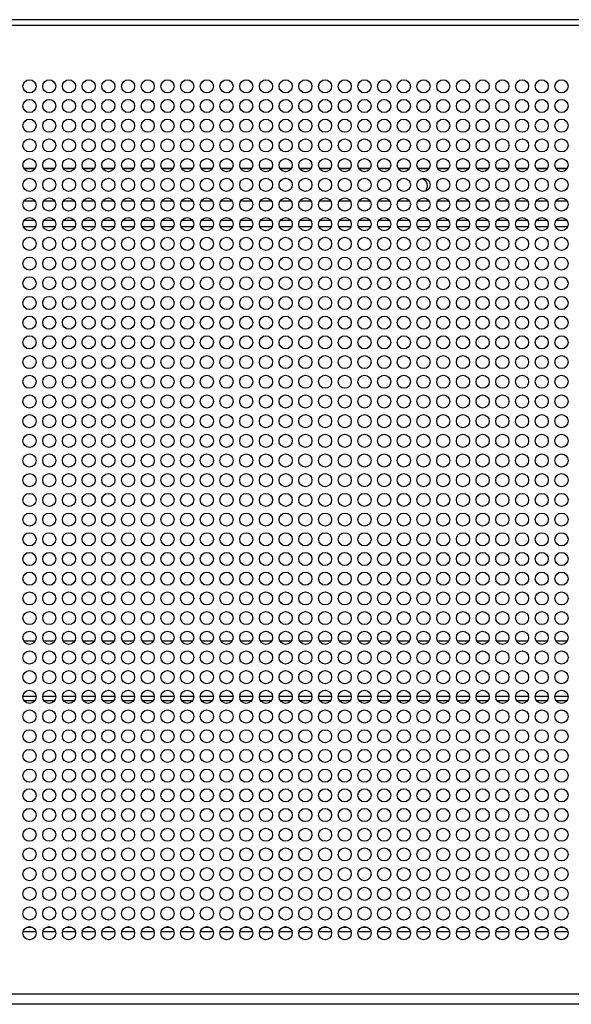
# Model space of a CAD drawing. Header units: millimetres. Extents: x 318 to 5748, y 324 to 4005.
# Tile 13 of 17: x 2266 to 2434, y 3705 to 4005. Entities that reach past the tile are written whole.
import ezdxf

# ---------------------------------------------------------------- set-up
doc = ezdxf.new("R2010")
doc.units = ezdxf.units.MM
doc.header["$LTSCALE"] = 5

msp = doc.modelspace()

# ---------------------------------------------------------------- linework, layer by layer
at = {"color": 7, "linetype": 'Continuous', "lineweight": 25}
for p, q in [((2763.59, 4005.2), (1732.28, 4005.2)), ((2762.59, 4003.4), (1733.28, 4003.4)), ((2270.65, 3949.93), (2267.22, 3949.93)), ((2276.65, 3949.93), (2273.22, 3949.93)), ((2282.65, 3949.93), (2279.22, 3949.93)), ((2288.65, 3949.93), (2285.22, 3949.93)), ((2294.65, 3949.93), (2291.22, 3949.93)), ((2300.65, 3949.93), (2297.22, 3949.93)), ((2306.65, 3949.93), (2303.22, 3949.93)), ((2312.65, 3949.93), (2309.22, 3949.93)), ((2318.65, 3949.93), (2315.22, 3949.93)), ((2324.65, 3949.93), (2321.22, 3949.93)), ((2330.65, 3949.93), (2327.22, 3949.93)), ((2336.65, 3949.93), (2333.22, 3949.93)), ((2342.65, 3949.93), (2339.22, 3949.93)), ((2348.65, 3949.93), (2345.22, 3949.93)), ((2354.65, 3949.93), (2351.22, 3949.93)), ((2360.65, 3949.93), (2357.22, 3949.93)), ((2366.65, 3949.93), (2363.22, 3949.93)), ((2372.65, 3949.93), (2369.22, 3949.93)), ((2378.65, 3949.93), (2375.22, 3949.93)), ((2384.65, 3949.93), (2381.22, 3949.93)), ((2390.65, 3949.93), (2387.22, 3949.93)), ((2396.65, 3949.93), (2393.22, 3949.93)), ((2402.65, 3949.93), (2399.22, 3949.93)), ((2408.65, 3949.93), (2405.22, 3949.93)), ((2414.65, 3949.93), (2411.22, 3949.93)), ((2420.65, 3949.93), (2417.22, 3949.93)), ((2426.65, 3949.93), (2423.22, 3949.93)), ((2432.65, 3949.93), (2429.22, 3949.93)), ((2267.05, 3942.23), (2270.82, 3942.23)), ((2273.05, 3942.23), (2276.82, 3942.23)), ((2279.05, 3942.23), (2282.82, 3942.23)), ((2285.05, 3942.23), (2288.82, 3942.23)), ((2291.05, 3942.23), (2294.82, 3942.23)), ((2297.05, 3942.23), (2300.82, 3942.23)), ((2303.05, 3942.23), (2306.82, 3942.23)), ((2309.05, 3942.23), (2312.82, 3942.23)), ((2315.05, 3942.23), (2318.82, 3942.23)), ((2321.05, 3942.23), (2324.82, 3942.23)), ((2327.05, 3942.23), (2330.82, 3942.23)), ((2333.05, 3942.23), (2336.82, 3942.23)), ((2339.05, 3942.23), (2342.82, 3942.23)), ((2345.05, 3942.23), (2348.82, 3942.23)), ((2351.05, 3942.23), (2354.82, 3942.23)), ((2357.05, 3942.23), (2360.82, 3942.23)), ((2363.05, 3942.23), (2366.82, 3942.23)), ((2369.05, 3942.23), (2372.82, 3942.23)), ((2375.05, 3942.23), (2378.82, 3942.23)), ((2381.05, 3942.23), (2384.82, 3942.23)), ((2387.05, 3942.23), (2390.82, 3942.23)), ((2393.05, 3942.23), (2396.82, 3942.23)), ((2399.05, 3942.23), (2402.82, 3942.23)), ((2405.05, 3942.23), (2408.82, 3942.23)), ((2411.05, 3942.23), (2414.82, 3942.23)), ((2417.05, 3942.23), (2420.82, 3942.23)), ((2423.05, 3942.23), (2426.82, 3942.23)), ((2429.05, 3942.23), (2432.82, 3942.23)), ((2270.63, 3815.83), (2267.24, 3815.83)), ((2276.63, 3815.83), (2273.24, 3815.83)), ((2282.63, 3815.83), (2279.24, 3815.83)), ((2288.63, 3815.83), (2285.24, 3815.83)), ((2294.63, 3815.83), (2291.24, 3815.83)), ((2300.63, 3815.83), (2297.24, 3815.83)), ((2306.63, 3815.83), (2303.24, 3815.83)), ((2312.63, 3815.83), (2309.24, 3815.83)), ((2318.63, 3815.83), (2315.24, 3815.83)), ((2324.63, 3815.83), (2321.24, 3815.83)), ((2330.63, 3815.83), (2327.24, 3815.83)), ((2336.63, 3815.83), (2333.24, 3815.83)), ((2342.63, 3815.83), (2339.24, 3815.83)), ((2348.63, 3815.83), (2345.24, 3815.83)), ((2354.63, 3815.83), (2351.24, 3815.83)), ((2360.63, 3815.83), (2357.24, 3815.83)), ((2366.63, 3815.83), (2363.24, 3815.83)), ((2372.63, 3815.83), (2369.24, 3815.83)), ((2378.63, 3815.83), (2375.24, 3815.83)), ((2384.63, 3815.83), (2381.24, 3815.83)), ((2390.63, 3815.83), (2387.24, 3815.83)), ((2396.63, 3815.83), (2393.24, 3815.83)), ((2402.63, 3815.83), (2399.24, 3815.83)), ((2408.63, 3815.83), (2405.24, 3815.83)), ((2414.63, 3815.83), (2411.24, 3815.83)), ((2420.63, 3815.83), (2417.24, 3815.83)), ((2426.63, 3815.83), (2423.24, 3815.83)), ((2432.63, 3815.83), (2429.24, 3815.83)), ((2270.93, 3799.03), (2266.94, 3799.03)), ((2276.93, 3799.03), (2272.94, 3799.03)), ((2282.93, 3799.03), (2278.94, 3799.03)), ((2288.93, 3799.03), (2284.94, 3799.03)), ((2294.93, 3799.03), (2290.94, 3799.03)), ((2300.93, 3799.03), (2296.94, 3799.03)), ((2306.93, 3799.03), (2302.94, 3799.03)), ((2312.93, 3799.03), (2308.94, 3799.03)), ((2318.93, 3799.03), (2314.94, 3799.03)), ((2324.93, 3799.03), (2320.94, 3799.03)), ((2330.93, 3799.03), (2326.94, 3799.03)), ((2336.93, 3799.03), (2332.94, 3799.03)), ((2342.93, 3799.03), (2338.94, 3799.03)), ((2348.93, 3799.03), (2344.94, 3799.03)), ((2354.93, 3799.03), (2350.94, 3799.03)), ((2360.93, 3799.03), (2356.94, 3799.03)), ((2366.93, 3799.03), (2362.94, 3799.03)), ((2372.93, 3799.03), (2368.94, 3799.03)), ((2378.93, 3799.03), (2374.94, 3799.03)), ((2384.93, 3799.03), (2380.94, 3799.03)), ((2390.93, 3799.03), (2386.94, 3799.03)), ((2396.93, 3799.03), (2392.94, 3799.03)), ((2402.93, 3799.03), (2398.94, 3799.03)), ((2408.93, 3799.03), (2404.94, 3799.03)), ((2414.93, 3799.03), (2410.94, 3799.03)), ((2420.93, 3799.03), (2416.94, 3799.03)), ((2426.93, 3799.03), (2422.94, 3799.03)), ((2432.93, 3799.03), (2428.94, 3799.03)), ((2267.01, 3727.43), (2270.86, 3727.43)), ((2273.01, 3727.43), (2276.86, 3727.43)), ((2279.01, 3727.43), (2282.86, 3727.43)), ((2285.01, 3727.43), (2288.86, 3727.43)), ((2291.01, 3727.43), (2294.86, 3727.43)), ((2297.01, 3727.43), (2300.86, 3727.43)), ((2303.01, 3727.43), (2306.86, 3727.43)), ((2309.01, 3727.43), (2312.86, 3727.43)), ((2315.01, 3727.43), (2318.86, 3727.43)), ((2321.01, 3727.43), (2324.86, 3727.43)), ((2327.01, 3727.43), (2330.86, 3727.43)), ((2333.01, 3727.43), (2336.86, 3727.43)), ((2339.01, 3727.43), (2342.86, 3727.43)), ((2345.01, 3727.43), (2348.86, 3727.43)), ((2351.01, 3727.43), (2354.86, 3727.43)), ((2357.01, 3727.43), (2360.86, 3727.43)), ((2363.01, 3727.43), (2366.86, 3727.43)), ((2369.01, 3727.43), (2372.86, 3727.43)), ((2375.01, 3727.43), (2378.86, 3727.43)), ((2381.01, 3727.43), (2384.86, 3727.43)), ((2387.01, 3727.43), (2390.86, 3727.43)), ((2393.01, 3727.43), (2396.86, 3727.43)), ((2399.01, 3727.43), (2402.86, 3727.43)), ((2405.01, 3727.43), (2408.86, 3727.43)), ((2411.01, 3727.43), (2414.86, 3727.43)), ((2417.01, 3727.43), (2420.86, 3727.43)), ((2423.01, 3727.43), (2426.86, 3727.43)), ((2429.01, 3727.43), (2432.86, 3727.43)), ((1733.28, 3708.4), (2762.59, 3708.4)), ((2762.8, 3705.23), (1732.98, 3705.23))]:
    msp.add_line(p, q, dxfattribs=at)
at = {"color": 8, "linetype": 'Continuous', "lineweight": 25}
for p, q in [((2267.17, 3959.97), (2270.71, 3959.97)), ((2267.21, 3959.88), (2270.66, 3959.88)), ((2273.17, 3959.97), (2276.71, 3959.97)), ((2273.21, 3959.88), (2276.66, 3959.88)), ((2279.17, 3959.97), (2282.71, 3959.97)), ((2279.21, 3959.88), (2282.66, 3959.88)), ((2285.17, 3959.97), (2288.71, 3959.97)), ((2285.21, 3959.88), (2288.66, 3959.88)), ((2291.17, 3959.97), (2294.71, 3959.97)), ((2291.21, 3959.88), (2294.66, 3959.88)), ((2297.17, 3959.97), (2300.71, 3959.97)), ((2297.21, 3959.88), (2300.66, 3959.88)), ((2303.17, 3959.97), (2306.71, 3959.97)), ((2303.21, 3959.88), (2306.66, 3959.88)), ((2309.17, 3959.97), (2312.71, 3959.97)), ((2309.21, 3959.88), (2312.66, 3959.88)), ((2315.17, 3959.97), (2318.71, 3959.97)), ((2315.21, 3959.88), (2318.66, 3959.88)), ((2321.17, 3959.97), (2324.71, 3959.97)), ((2321.21, 3959.88), (2324.66, 3959.88)), ((2327.17, 3959.97), (2330.71, 3959.97)), ((2327.21, 3959.88), (2330.66, 3959.88)), ((2333.17, 3959.97), (2336.71, 3959.97)), ((2333.21, 3959.88), (2336.66, 3959.88)), ((2339.17, 3959.97), (2342.71, 3959.97)), ((2339.21, 3959.88), (2342.66, 3959.88)), ((2345.17, 3959.97), (2348.71, 3959.97)), ((2345.21, 3959.88), (2348.66, 3959.88)), ((2351.17, 3959.97), (2354.71, 3959.97)), ((2351.21, 3959.88), (2354.66, 3959.88)), ((2357.17, 3959.97), (2360.71, 3959.97)), ((2357.21, 3959.88), (2360.66, 3959.88)), ((2363.17, 3959.97), (2366.71, 3959.97)), ((2363.21, 3959.88), (2366.66, 3959.88)), ((2369.17, 3959.97), (2372.71, 3959.97)), ((2369.21, 3959.88), (2372.66, 3959.88)), ((2375.17, 3959.97), (2378.71, 3959.97)), ((2375.21, 3959.88), (2378.66, 3959.88)), ((2381.17, 3959.97), (2384.71, 3959.97)), ((2381.21, 3959.88), (2384.66, 3959.88)), ((2387.17, 3959.97), (2390.71, 3959.97)), ((2387.21, 3959.88), (2390.66, 3959.88)), ((2393.17, 3959.97), (2396.71, 3959.97)), ((2393.21, 3959.88), (2396.66, 3959.88)), ((2399.17, 3959.97), (2402.71, 3959.97)), ((2399.21, 3959.88), (2402.66, 3959.88)), ((2405.17, 3959.97), (2408.71, 3959.97)), ((2405.21, 3959.88), (2408.66, 3959.88)), ((2411.17, 3959.97), (2414.71, 3959.97)), ((2411.21, 3959.88), (2414.66, 3959.88)), ((2417.17, 3959.97), (2420.71, 3959.97)), ((2417.21, 3959.88), (2420.66, 3959.88)), ((2423.17, 3959.97), (2426.71, 3959.97)), ((2423.21, 3959.88), (2426.66, 3959.88)), ((2429.17, 3959.97), (2432.71, 3959.97)), ((2429.21, 3959.88), (2432.66, 3959.88)), ((2270.58, 3944.03), (2267.29, 3944.03)), ((2276.58, 3944.03), (2273.29, 3944.03)), ((2282.58, 3944.03), (2279.29, 3944.03)), ((2288.58, 3944.03), (2285.29, 3944.03)), ((2294.58, 3944.03), (2291.29, 3944.03)), ((2300.58, 3944.03), (2297.29, 3944.03)), ((2306.58, 3944.03), (2303.29, 3944.03)), ((2312.58, 3944.03), (2309.29, 3944.03)), ((2318.58, 3944.03), (2315.29, 3944.03)), ((2324.58, 3944.03), (2321.29, 3944.03)), ((2330.58, 3944.03), (2327.29, 3944.03)), ((2336.58, 3944.03), (2333.29, 3944.03)), ((2342.58, 3944.03), (2339.29, 3944.03)), ((2348.58, 3944.03), (2345.29, 3944.03)), ((2354.58, 3944.03), (2351.29, 3944.03)), ((2360.58, 3944.03), (2357.29, 3944.03)), ((2366.58, 3944.03), (2363.29, 3944.03)), ((2372.58, 3944.03), (2369.29, 3944.03)), ((2378.58, 3944.03), (2375.29, 3944.03)), ((2384.58, 3944.03), (2381.29, 3944.03)), ((2390.58, 3944.03), (2387.29, 3944.03)), ((2396.58, 3944.03), (2393.29, 3944.03)), ((2402.58, 3944.03), (2399.29, 3944.03)), ((2408.58, 3944.03), (2405.29, 3944.03)), ((2414.58, 3944.03), (2411.29, 3944.03)), ((2420.58, 3944.03), (2417.29, 3944.03)), ((2426.58, 3944.03), (2423.29, 3944.03)), ((2432.58, 3944.03), (2429.29, 3944.03)), ((2270.56, 3797.73), (2267.31, 3797.73)), ((2276.56, 3797.73), (2273.31, 3797.73)), ((2282.56, 3797.73), (2279.31, 3797.73)), ((2288.56, 3797.73), (2285.31, 3797.73)), ((2294.56, 3797.73), (2291.31, 3797.73)), ((2300.56, 3797.73), (2297.31, 3797.73)), ((2306.56, 3797.73), (2303.31, 3797.73)), ((2312.56, 3797.73), (2309.31, 3797.73)), ((2318.56, 3797.73), (2315.31, 3797.73)), ((2324.56, 3797.73), (2321.31, 3797.73)), ((2330.56, 3797.73), (2327.31, 3797.73)), ((2336.56, 3797.73), (2333.31, 3797.73)), ((2342.56, 3797.73), (2339.31, 3797.73)), ((2348.56, 3797.73), (2345.31, 3797.73)), ((2354.56, 3797.73), (2351.31, 3797.73)), ((2360.56, 3797.73), (2357.31, 3797.73)), ((2366.56, 3797.73), (2363.31, 3797.73)), ((2372.56, 3797.73), (2369.31, 3797.73)), ((2378.56, 3797.73), (2375.31, 3797.73)), ((2384.56, 3797.73), (2381.31, 3797.73)), ((2390.56, 3797.73), (2387.31, 3797.73)), ((2396.56, 3797.73), (2393.31, 3797.73)), ((2402.56, 3797.73), (2399.31, 3797.73)), ((2408.56, 3797.73), (2405.31, 3797.73)), ((2414.56, 3797.73), (2411.31, 3797.73)), ((2420.56, 3797.73), (2417.31, 3797.73)), ((2426.56, 3797.73), (2423.31, 3797.73)), ((2432.56, 3797.73), (2429.31, 3797.73)), ((2268.14, 3728.73), (2269.73, 3728.73)), ((2274.14, 3728.73), (2275.73, 3728.73)), ((2280.14, 3728.73), (2281.73, 3728.73)), ((2286.14, 3728.73), (2287.73, 3728.73)), ((2292.14, 3728.73), (2293.73, 3728.73)), ((2298.14, 3728.73), (2299.73, 3728.73)), ((2304.14, 3728.73), (2305.73, 3728.73)), ((2310.14, 3728.73), (2311.73, 3728.73)), ((2316.14, 3728.73), (2317.73, 3728.73)), ((2322.14, 3728.73), (2323.73, 3728.73)), ((2328.14, 3728.73), (2329.73, 3728.73)), ((2334.14, 3728.73), (2335.73, 3728.73)), ((2340.14, 3728.73), (2341.73, 3728.73)), ((2346.14, 3728.73), (2347.73, 3728.73)), ((2352.14, 3728.73), (2353.73, 3728.73)), ((2358.14, 3728.73), (2359.73, 3728.73)), ((2364.14, 3728.73), (2365.73, 3728.73)), ((2370.14, 3728.73), (2371.73, 3728.73)), ((2376.14, 3728.73), (2377.73, 3728.73)), ((2382.14, 3728.73), (2383.73, 3728.73)), ((2388.14, 3728.73), (2389.73, 3728.73)), ((2394.14, 3728.73), (2395.73, 3728.73)), ((2400.14, 3728.73), (2401.73, 3728.73)), ((2406.14, 3728.73), (2407.73, 3728.73)), ((2412.14, 3728.73), (2413.73, 3728.73)), ((2418.14, 3728.73), (2419.73, 3728.73)), ((2424.14, 3728.73), (2425.73, 3728.73)), ((2430.14, 3728.73), (2431.73, 3728.73))]:
    msp.add_line(p, q, dxfattribs=at)
at = {"color": 7, "linetype": 'Continuous', "lineweight": 25, "flags": 128}
msp.add_lwpolyline([(2389.53, 3952.99), (2389.97, 3953.67), (2390.14, 3954.53)], dxfattribs=at)
at = {"color": 7, "linetype": 'Continuous', "lineweight": 25}
for centre in [(2268.94, 3984.9), (2274.94, 3984.9), (2280.94, 3984.9), (2286.94, 3984.9), (2292.94, 3984.9), (2298.94, 3984.9), (2304.94, 3984.9), (2310.94, 3984.9), (2316.94, 3984.9), (2322.94, 3984.9), (2328.94, 3984.9), (2334.94, 3984.9), (2340.94, 3984.9), (2346.94, 3984.9), (2352.94, 3984.9), (2358.94, 3984.9), (2364.94, 3984.9), (2370.94, 3984.9), (2376.94, 3984.9), (2382.94, 3984.9), (2388.94, 3984.9), (2394.94, 3984.9), (2400.94, 3984.9), (2406.94, 3984.9), (2412.94, 3984.9), (2418.94, 3984.9), (2424.94, 3984.9), (2430.94, 3984.9), (2268.94, 3978.9), (2274.94, 3978.9), (2280.94, 3978.9), (2286.94, 3978.9), (2292.94, 3978.9), (2298.94, 3978.9), (2304.94, 3978.9), (2310.94, 3978.9), (2316.94, 3978.9), (2322.94, 3978.9), (2328.94, 3978.9), (2334.94, 3978.9), (2340.94, 3978.9), (2346.94, 3978.9), (2352.94, 3978.9), (2358.94, 3978.9), (2364.94, 3978.9), (2370.94, 3978.9), (2376.94, 3978.9), (2382.94, 3978.9), (2388.94, 3978.9), (2394.94, 3978.9), (2400.94, 3978.9), (2406.94, 3978.9), (2412.94, 3978.9), (2418.94, 3978.9), (2424.94, 3978.9), (2430.94, 3978.9), (2268.94, 3972.9), (2274.94, 3972.9), (2280.94, 3972.9), (2286.94, 3972.9), (2292.94, 3972.9), (2298.94, 3972.9), (2304.94, 3972.9), (2310.94, 3972.9), (2316.94, 3972.9), (2322.94, 3972.9), (2328.94, 3972.9), (2334.94, 3972.9), (2340.94, 3972.9), (2346.94, 3972.9), (2352.94, 3972.9), (2358.94, 3972.9), (2364.94, 3972.9), (2370.94, 3972.9), (2376.94, 3972.9), (2382.94, 3972.9), (2388.94, 3972.9), (2394.94, 3972.9), (2400.94, 3972.9), (2406.94, 3972.9), (2412.94, 3972.9), (2418.94, 3972.9), (2424.94, 3972.9), (2430.94, 3972.9), (2268.94, 3966.9), (2274.94, 3966.9), (2280.94, 3966.9), (2286.94, 3966.9), (2292.94, 3966.9), (2298.94, 3966.9), (2304.94, 3966.9), (2310.94, 3966.9), (2316.94, 3966.9), (2322.94, 3966.9), (2328.94, 3966.9), (2334.94, 3966.9), (2340.94, 3966.9), (2346.94, 3966.9), (2352.94, 3966.9), (2358.94, 3966.9), (2364.94, 3966.9), (2370.94, 3966.9), (2376.94, 3966.9), (2382.94, 3966.9), (2388.94, 3966.9), (2394.94, 3966.9), (2400.94, 3966.9), (2406.94, 3966.9), (2412.94, 3966.9), (2418.94, 3966.9), (2424.94, 3966.9), (2430.94, 3966.9), (2268.94, 3960.9), (2274.94, 3960.9), (2280.94, 3960.9), (2286.94, 3960.9), (2292.94, 3960.9), (2298.94, 3960.9), (2304.94, 3960.9), (2310.94, 3960.9), (2316.94, 3960.9), (2322.94, 3960.9), (2328.94, 3960.9), (2334.94, 3960.9), (2340.94, 3960.9), (2346.94, 3960.9), (2352.94, 3960.9), (2358.94, 3960.9), (2364.94, 3960.9), (2370.94, 3960.9), (2376.94, 3960.9), (2382.94, 3960.9), (2388.94, 3960.9), (2394.94, 3960.9), (2400.94, 3960.9), (2406.94, 3960.9), (2412.94, 3960.9), (2418.94, 3960.9), (2424.94, 3960.9), (2430.94, 3960.9), (2268.94, 3954.9), (2274.94, 3954.9), (2280.94, 3954.9), (2286.94, 3954.9), (2292.94, 3954.9), (2298.94, 3954.9), (2304.94, 3954.9), (2310.94, 3954.9), (2316.94, 3954.9), (2322.94, 3954.9), (2328.94, 3954.9), (2334.94, 3954.9), (2340.94, 3954.9), (2346.94, 3954.9), (2352.94, 3954.9), (2358.94, 3954.9), (2364.94, 3954.9), (2370.94, 3954.9), (2376.94, 3954.9), (2382.94, 3954.9), (2388.94, 3954.9), (2394.94, 3954.9), (2400.94, 3954.9), (2406.94, 3954.9), (2412.94, 3954.9), (2418.94, 3954.9), (2424.94, 3954.9), (2430.94, 3954.9), (2268.94, 3948.9), (2274.94, 3948.9), (2280.94, 3948.9), (2286.94, 3948.9), (2292.94, 3948.9), (2298.94, 3948.9), (2304.94, 3948.9), (2310.94, 3948.9), (2316.94, 3948.9), (2322.94, 3948.9), (2328.94, 3948.9), (2334.94, 3948.9), (2340.94, 3948.9), (2346.94, 3948.9), (2352.94, 3948.9), (2358.94, 3948.9), (2364.94, 3948.9), (2370.94, 3948.9), (2376.94, 3948.9), (2382.94, 3948.9), (2388.94, 3948.9), (2394.94, 3948.9), (2400.94, 3948.9), (2406.94, 3948.9), (2412.94, 3948.9), (2418.94, 3948.9), (2424.94, 3948.9), (2430.94, 3948.9), (2268.94, 3942.9), (2274.94, 3942.9), (2280.94, 3942.9), (2286.94, 3942.9), (2292.94, 3942.9), (2298.94, 3942.9), (2304.94, 3942.9), (2310.94, 3942.9), (2316.94, 3942.9), (2322.94, 3942.9), (2328.94, 3942.9), (2334.94, 3942.9), (2340.94, 3942.9), (2346.94, 3942.9), (2352.94, 3942.9), (2358.94, 3942.9), (2364.94, 3942.9), (2370.94, 3942.9), (2376.94, 3942.9), (2382.94, 3942.9), (2388.94, 3942.9), (2394.94, 3942.9), (2400.94, 3942.9), (2406.94, 3942.9), (2412.94, 3942.9), (2418.94, 3942.9), (2424.94, 3942.9), (2430.94, 3942.9), (2268.94, 3936.9), (2274.94, 3936.9), (2280.94, 3936.9), (2286.94, 3936.9), (2292.94, 3936.9), (2298.94, 3936.9), (2304.94, 3936.9), (2310.94, 3936.9), (2316.94, 3936.9), (2322.94, 3936.9), (2328.94, 3936.9), (2334.94, 3936.9), (2340.94, 3936.9), (2346.94, 3936.9), (2352.94, 3936.9), (2358.94, 3936.9), (2364.94, 3936.9), (2370.94, 3936.9), (2376.94, 3936.9), (2382.94, 3936.9), (2388.94, 3936.9), (2394.94, 3936.9), (2400.94, 3936.9), (2406.94, 3936.9), (2412.94, 3936.9), (2418.94, 3936.9), (2424.94, 3936.9), (2430.94, 3936.9), (2268.94, 3930.9), (2274.94, 3930.9), (2280.94, 3930.9), (2286.94, 3930.9), (2292.94, 3930.9), (2298.94, 3930.9), (2304.94, 3930.9), (2310.94, 3930.9), (2316.94, 3930.9), (2322.94, 3930.9), (2328.94, 3930.9), (2334.94, 3930.9), (2340.94, 3930.9), (2346.94, 3930.9), (2352.94, 3930.9), (2358.94, 3930.9), (2364.94, 3930.9), (2370.94, 3930.9), (2376.94, 3930.9), (2382.94, 3930.9), (2388.94, 3930.9), (2394.94, 3930.9), (2400.94, 3930.9), (2406.94, 3930.9), (2412.94, 3930.9), (2418.94, 3930.9), (2424.94, 3930.9), (2430.94, 3930.9), (2268.94, 3924.9), (2274.94, 3924.9), (2280.94, 3924.9), (2286.94, 3924.9), (2292.94, 3924.9), (2298.94, 3924.9), (2304.94, 3924.9), (2310.94, 3924.9), (2316.94, 3924.9), (2322.94, 3924.9), (2328.94, 3924.9), (2334.94, 3924.9), (2340.94, 3924.9), (2346.94, 3924.9), (2352.94, 3924.9), (2358.94, 3924.9), (2364.94, 3924.9), (2370.94, 3924.9), (2376.94, 3924.9), (2382.94, 3924.9), (2388.94, 3924.9), (2394.94, 3924.9), (2400.94, 3924.9), (2406.94, 3924.9), (2412.94, 3924.9), (2418.94, 3924.9), (2424.94, 3924.9), (2430.94, 3924.9), (2268.94, 3918.9), (2274.94, 3918.9), (2280.94, 3918.9), (2286.94, 3918.9), (2292.94, 3918.9), (2298.94, 3918.9), (2304.94, 3918.9), (2310.94, 3918.9), (2316.94, 3918.9), (2322.94, 3918.9), (2328.94, 3918.9), (2334.94, 3918.9), (2340.94, 3918.9), (2346.94, 3918.9), (2352.94, 3918.9), (2358.94, 3918.9), (2364.94, 3918.9), (2370.94, 3918.9), (2376.94, 3918.9), (2382.94, 3918.9), (2388.94, 3918.9), (2394.94, 3918.9), (2400.94, 3918.9), (2406.94, 3918.9), (2412.94, 3918.9), (2418.94, 3918.9), (2424.94, 3918.9), (2430.94, 3918.9), (2268.94, 3912.9), (2274.94, 3912.9), (2280.94, 3912.9), (2286.94, 3912.9), (2292.94, 3912.9), (2298.94, 3912.9), (2304.94, 3912.9), (2310.94, 3912.9), (2316.94, 3912.9), (2322.94, 3912.9), (2328.94, 3912.9), (2334.94, 3912.9), (2340.94, 3912.9), (2346.94, 3912.9), (2352.94, 3912.9), (2358.94, 3912.9), (2364.94, 3912.9), (2370.94, 3912.9), (2376.94, 3912.9), (2382.94, 3912.9), (2388.94, 3912.9), (2394.94, 3912.9), (2400.94, 3912.9), (2406.94, 3912.9), (2412.94, 3912.9), (2418.94, 3912.9), (2424.94, 3912.9), (2430.94, 3912.9), (2268.94, 3906.9), (2274.94, 3906.9), (2280.94, 3906.9), (2286.94, 3906.9), (2292.94, 3906.9), (2298.94, 3906.9), (2304.94, 3906.9), (2310.94, 3906.9), (2316.94, 3906.9), (2322.94, 3906.9), (2328.94, 3906.9), (2334.94, 3906.9), (2340.94, 3906.9), (2346.94, 3906.9), (2352.94, 3906.9), (2358.94, 3906.9), (2364.94, 3906.9), (2370.94, 3906.9), (2376.94, 3906.9), (2382.94, 3906.9), (2388.94, 3906.9), (2394.94, 3906.9), (2400.94, 3906.9), (2406.94, 3906.9), (2412.94, 3906.9), (2418.94, 3906.9), (2424.94, 3906.9), (2430.94, 3906.9), (2268.94, 3900.9), (2274.94, 3900.9), (2280.94, 3900.9), (2286.94, 3900.9), (2292.94, 3900.9), (2298.94, 3900.9), (2304.94, 3900.9), (2310.94, 3900.9), (2316.94, 3900.9), (2322.94, 3900.9), (2328.94, 3900.9), (2334.94, 3900.9), (2340.94, 3900.9), (2346.94, 3900.9), (2352.94, 3900.9), (2358.94, 3900.9), (2364.94, 3900.9), (2370.94, 3900.9), (2376.94, 3900.9), (2382.94, 3900.9), (2388.94, 3900.9), (2394.94, 3900.9), (2400.94, 3900.9), (2406.94, 3900.9), (2412.94, 3900.9), (2418.94, 3900.9), (2424.94, 3900.9), (2430.94, 3900.9), (2268.94, 3894.9), (2274.94, 3894.9), (2280.94, 3894.9), (2286.94, 3894.9), (2292.94, 3894.9), (2298.94, 3894.9), (2304.94, 3894.9), (2310.94, 3894.9), (2316.94, 3894.9), (2322.94, 3894.9), (2328.94, 3894.9), (2334.94, 3894.9), (2340.94, 3894.9), (2346.94, 3894.9), (2352.94, 3894.9), (2358.94, 3894.9), (2364.94, 3894.9), (2370.94, 3894.9), (2376.94, 3894.9), (2382.94, 3894.9), (2388.94, 3894.9), (2394.94, 3894.9), (2400.94, 3894.9), (2406.94, 3894.9), (2412.94, 3894.9), (2418.94, 3894.9), (2424.94, 3894.9), (2430.94, 3894.9), (2268.94, 3888.9), (2274.94, 3888.9), (2280.94, 3888.9), (2286.94, 3888.9), (2292.94, 3888.9), (2298.94, 3888.9), (2304.94, 3888.9), (2310.94, 3888.9), (2316.94, 3888.9), (2322.94, 3888.9), (2328.94, 3888.9), (2334.94, 3888.9), (2340.94, 3888.9), (2346.94, 3888.9), (2352.94, 3888.9), (2358.94, 3888.9), (2364.94, 3888.9), (2370.94, 3888.9), (2376.94, 3888.9), (2382.94, 3888.9), (2388.94, 3888.9), (2394.94, 3888.9), (2400.94, 3888.9), (2406.94, 3888.9), (2412.94, 3888.9), (2418.94, 3888.9), (2424.94, 3888.9), (2430.94, 3888.9), (2268.94, 3882.9), (2274.94, 3882.9), (2280.94, 3882.9), (2286.94, 3882.9), (2292.94, 3882.9), (2298.94, 3882.9), (2304.94, 3882.9), (2310.94, 3882.9), (2316.94, 3882.9), (2322.94, 3882.9), (2328.94, 3882.9), (2334.94, 3882.9), (2340.94, 3882.9), (2346.94, 3882.9), (2352.94, 3882.9), (2358.94, 3882.9), (2364.94, 3882.9), (2370.94, 3882.9), (2376.94, 3882.9), (2382.94, 3882.9), (2388.94, 3882.9), (2394.94, 3882.9), (2400.94, 3882.9), (2406.94, 3882.9), (2412.94, 3882.9), (2418.94, 3882.9), (2424.94, 3882.9), (2430.94, 3882.9), (2268.94, 3876.9), (2274.94, 3876.9), (2280.94, 3876.9), (2286.94, 3876.9), (2292.94, 3876.9), (2298.94, 3876.9), (2304.94, 3876.9), (2310.94, 3876.9), (2316.94, 3876.9), (2322.94, 3876.9), (2328.94, 3876.9), (2334.94, 3876.9), (2340.94, 3876.9), (2346.94, 3876.9), (2352.94, 3876.9), (2358.94, 3876.9), (2364.94, 3876.9), (2370.94, 3876.9), (2376.94, 3876.9), (2382.94, 3876.9), (2388.94, 3876.9), (2394.94, 3876.9), (2400.94, 3876.9), (2406.94, 3876.9), (2412.94, 3876.9), (2418.94, 3876.9), (2424.94, 3876.9), (2430.94, 3876.9), (2268.94, 3870.9), (2274.94, 3870.9), (2280.94, 3870.9), (2286.94, 3870.9), (2292.94, 3870.9), (2298.94, 3870.9), (2304.94, 3870.9), (2310.94, 3870.9), (2316.94, 3870.9), (2322.94, 3870.9), (2328.94, 3870.9), (2334.94, 3870.9), (2340.94, 3870.9), (2346.94, 3870.9), (2352.94, 3870.9), (2358.94, 3870.9), (2364.94, 3870.9), (2370.94, 3870.9), (2376.94, 3870.9), (2382.94, 3870.9), (2388.94, 3870.9), (2394.94, 3870.9), (2400.94, 3870.9), (2406.94, 3870.9), (2412.94, 3870.9), (2418.94, 3870.9), (2424.94, 3870.9), (2430.94, 3870.9), (2268.94, 3864.9), (2274.94, 3864.9), (2280.94, 3864.9), (2286.94, 3864.9), (2292.94, 3864.9), (2298.94, 3864.9), (2304.94, 3864.9), (2310.94, 3864.9), (2316.94, 3864.9), (2322.94, 3864.9), (2328.94, 3864.9), (2334.94, 3864.9), (2340.94, 3864.9), (2346.94, 3864.9), (2352.94, 3864.9), (2358.94, 3864.9), (2364.94, 3864.9), (2370.94, 3864.9), (2376.94, 3864.9), (2382.94, 3864.9), (2388.94, 3864.9), (2394.94, 3864.9), (2400.94, 3864.9), (2406.94, 3864.9), (2412.94, 3864.9), (2418.94, 3864.9), (2424.94, 3864.9), (2430.94, 3864.9), (2268.94, 3858.9), (2274.94, 3858.9), (2280.94, 3858.9), (2286.94, 3858.9), (2292.94, 3858.9), (2298.94, 3858.9), (2304.94, 3858.9), (2310.94, 3858.9), (2316.94, 3858.9), (2322.94, 3858.9), (2328.94, 3858.9), (2334.94, 3858.9), (2340.94, 3858.9), (2346.94, 3858.9), (2352.94, 3858.9), (2358.94, 3858.9), (2364.94, 3858.9), (2370.94, 3858.9), (2376.94, 3858.9), (2382.94, 3858.9), (2388.94, 3858.9), (2394.94, 3858.9), (2400.94, 3858.9), (2406.94, 3858.9), (2412.94, 3858.9), (2418.94, 3858.9), (2424.94, 3858.9), (2430.94, 3858.9), (2268.94, 3852.9), (2274.94, 3852.9), (2280.94, 3852.9), (2286.94, 3852.9), (2292.94, 3852.9), (2298.94, 3852.9), (2304.94, 3852.9), (2310.94, 3852.9), (2316.94, 3852.9), (2322.94, 3852.9), (2328.94, 3852.9), (2334.94, 3852.9), (2340.94, 3852.9), (2346.94, 3852.9), (2352.94, 3852.9), (2358.94, 3852.9), (2364.94, 3852.9), (2370.94, 3852.9), (2376.94, 3852.9), (2382.94, 3852.9), (2388.94, 3852.9), (2394.94, 3852.9), (2400.94, 3852.9), (2406.94, 3852.9), (2412.94, 3852.9), (2418.94, 3852.9), (2424.94, 3852.9), (2430.94, 3852.9), (2268.94, 3846.9), (2274.94, 3846.9), (2280.94, 3846.9), (2286.94, 3846.9), (2292.94, 3846.9), (2298.94, 3846.9), (2304.94, 3846.9), (2310.94, 3846.9), (2316.94, 3846.9), (2322.94, 3846.9), (2328.94, 3846.9), (2334.94, 3846.9), (2340.94, 3846.9), (2346.94, 3846.9), (2352.94, 3846.9), (2358.94, 3846.9), (2364.94, 3846.9), (2370.94, 3846.9), (2376.94, 3846.9), (2382.94, 3846.9), (2388.94, 3846.9), (2394.94, 3846.9), (2400.94, 3846.9), (2406.94, 3846.9), (2412.94, 3846.9), (2418.94, 3846.9), (2424.94, 3846.9), (2430.94, 3846.9), (2268.94, 3840.9), (2274.94, 3840.9), (2280.94, 3840.9), (2286.94, 3840.9), (2292.94, 3840.9), (2298.94, 3840.9), (2304.94, 3840.9), (2310.94, 3840.9), (2316.94, 3840.9), (2322.94, 3840.9), (2328.94, 3840.9), (2334.94, 3840.9), (2340.94, 3840.9), (2346.94, 3840.9), (2352.94, 3840.9), (2358.94, 3840.9), (2364.94, 3840.9), (2370.94, 3840.9), (2376.94, 3840.9), (2382.94, 3840.9), (2388.94, 3840.9), (2394.94, 3840.9), (2400.94, 3840.9), (2406.94, 3840.9), (2412.94, 3840.9), (2418.94, 3840.9), (2424.94, 3840.9), (2430.94, 3840.9), (2268.94, 3834.9), (2274.94, 3834.9), (2280.94, 3834.9), (2286.94, 3834.9), (2292.94, 3834.9), (2298.94, 3834.9), (2304.94, 3834.9), (2310.94, 3834.9), (2316.94, 3834.9), (2322.94, 3834.9), (2328.94, 3834.9), (2334.94, 3834.9), (2340.94, 3834.9), (2346.94, 3834.9), (2352.94, 3834.9), (2358.94, 3834.9), (2364.94, 3834.9), (2370.94, 3834.9), (2376.94, 3834.9), (2382.94, 3834.9), (2388.94, 3834.9), (2394.94, 3834.9), (2400.94, 3834.9), (2406.94, 3834.9), (2412.94, 3834.9), (2418.94, 3834.9), (2424.94, 3834.9), (2430.94, 3834.9), (2268.94, 3828.9), (2274.94, 3828.9), (2280.94, 3828.9), (2286.94, 3828.9), (2292.94, 3828.9), (2298.94, 3828.9), (2304.94, 3828.9), (2310.94, 3828.9), (2316.94, 3828.9), (2322.94, 3828.9), (2328.94, 3828.9), (2334.94, 3828.9), (2340.94, 3828.9), (2346.94, 3828.9), (2352.94, 3828.9), (2358.94, 3828.9), (2364.94, 3828.9), (2370.94, 3828.9), (2376.94, 3828.9), (2382.94, 3828.9), (2388.94, 3828.9), (2394.94, 3828.9), (2400.94, 3828.9), (2406.94, 3828.9), (2412.94, 3828.9), (2418.94, 3828.9), (2424.94, 3828.9), (2430.94, 3828.9), (2268.94, 3822.9), (2274.94, 3822.9), (2280.94, 3822.9), (2286.94, 3822.9), (2292.94, 3822.9), (2298.94, 3822.9), (2304.94, 3822.9), (2310.94, 3822.9), (2316.94, 3822.9), (2322.94, 3822.9), (2328.94, 3822.9), (2334.94, 3822.9), (2340.94, 3822.9), (2346.94, 3822.9), (2352.94, 3822.9), (2358.94, 3822.9), (2364.94, 3822.9), (2370.94, 3822.9), (2376.94, 3822.9), (2382.94, 3822.9), (2388.94, 3822.9), (2394.94, 3822.9), (2400.94, 3822.9), (2406.94, 3822.9), (2412.94, 3822.9), (2418.94, 3822.9), (2424.94, 3822.9), (2430.94, 3822.9), (2268.94, 3816.9), (2274.94, 3816.9), (2280.94, 3816.9), (2286.94, 3816.9), (2292.94, 3816.9), (2298.94, 3816.9), (2304.94, 3816.9), (2310.94, 3816.9), (2316.94, 3816.9), (2322.94, 3816.9), (2328.94, 3816.9), (2334.94, 3816.9), (2340.94, 3816.9), (2346.94, 3816.9), (2352.94, 3816.9), (2358.94, 3816.9), (2364.94, 3816.9), (2370.94, 3816.9), (2376.94, 3816.9), (2382.94, 3816.9), (2388.94, 3816.9), (2394.94, 3816.9), (2400.94, 3816.9), (2406.94, 3816.9), (2412.94, 3816.9), (2418.94, 3816.9), (2424.94, 3816.9), (2430.94, 3816.9), (2268.94, 3810.9), (2274.94, 3810.9), (2280.94, 3810.9), (2286.94, 3810.9), (2292.94, 3810.9), (2298.94, 3810.9), (2304.94, 3810.9), (2310.94, 3810.9), (2316.94, 3810.9), (2322.94, 3810.9), (2328.94, 3810.9), (2334.94, 3810.9), (2340.94, 3810.9), (2346.94, 3810.9), (2352.94, 3810.9), (2358.94, 3810.9), (2364.94, 3810.9), (2370.94, 3810.9), (2376.94, 3810.9), (2382.94, 3810.9), (2388.94, 3810.9), (2394.94, 3810.9), (2400.94, 3810.9), (2406.94, 3810.9), (2412.94, 3810.9), (2418.94, 3810.9), (2424.94, 3810.9), (2430.94, 3810.9), (2268.94, 3804.9), (2274.94, 3804.9), (2280.94, 3804.9), (2286.94, 3804.9), (2292.94, 3804.9), (2298.94, 3804.9), (2304.94, 3804.9), (2310.94, 3804.9), (2316.94, 3804.9), (2322.94, 3804.9), (2328.94, 3804.9), (2334.94, 3804.9), (2340.94, 3804.9), (2346.94, 3804.9), (2352.94, 3804.9), (2358.94, 3804.9), (2364.94, 3804.9), (2370.94, 3804.9), (2376.94, 3804.9), (2382.94, 3804.9), (2388.94, 3804.9), (2394.94, 3804.9), (2400.94, 3804.9), (2406.94, 3804.9), (2412.94, 3804.9), (2418.94, 3804.9), (2424.94, 3804.9), (2430.94, 3804.9), (2268.94, 3798.9), (2274.94, 3798.9), (2280.94, 3798.9), (2286.94, 3798.9), (2292.94, 3798.9), (2298.94, 3798.9), (2304.94, 3798.9), (2310.94, 3798.9), (2316.94, 3798.9), (2322.94, 3798.9), (2328.94, 3798.9), (2334.94, 3798.9), (2340.94, 3798.9), (2346.94, 3798.9), (2352.94, 3798.9), (2358.94, 3798.9), (2364.94, 3798.9), (2370.94, 3798.9), (2376.94, 3798.9), (2382.94, 3798.9), (2388.94, 3798.9), (2394.94, 3798.9), (2400.94, 3798.9), (2406.94, 3798.9), (2412.94, 3798.9), (2418.94, 3798.9), (2424.94, 3798.9), (2430.94, 3798.9), (2268.94, 3792.9), (2274.94, 3792.9), (2280.94, 3792.9), (2286.94, 3792.9), (2292.94, 3792.9), (2298.94, 3792.9), (2304.94, 3792.9), (2310.94, 3792.9), (2316.94, 3792.9), (2322.94, 3792.9), (2328.94, 3792.9), (2334.94, 3792.9), (2340.94, 3792.9), (2346.94, 3792.9), (2352.94, 3792.9), (2358.94, 3792.9), (2364.94, 3792.9), (2370.94, 3792.9), (2376.94, 3792.9), (2382.94, 3792.9), (2388.94, 3792.9), (2394.94, 3792.9), (2400.94, 3792.9), (2406.94, 3792.9), (2412.94, 3792.9), (2418.94, 3792.9), (2424.94, 3792.9), (2430.94, 3792.9), (2268.94, 3786.9), (2274.94, 3786.9), (2280.94, 3786.9), (2286.94, 3786.9), (2292.94, 3786.9), (2298.94, 3786.9), (2304.94, 3786.9), (2310.94, 3786.9), (2316.94, 3786.9), (2322.94, 3786.9), (2328.94, 3786.9), (2334.94, 3786.9), (2340.94, 3786.9), (2346.94, 3786.9), (2352.94, 3786.9), (2358.94, 3786.9), (2364.94, 3786.9), (2370.94, 3786.9), (2376.94, 3786.9), (2382.94, 3786.9), (2388.94, 3786.9), (2394.94, 3786.9), (2400.94, 3786.9), (2406.94, 3786.9), (2412.94, 3786.9), (2418.94, 3786.9), (2424.94, 3786.9), (2430.94, 3786.9), (2268.94, 3780.9), (2274.94, 3780.9), (2280.94, 3780.9), (2286.94, 3780.9), (2292.94, 3780.9), (2298.94, 3780.9), (2304.94, 3780.9), (2310.94, 3780.9), (2316.94, 3780.9), (2322.94, 3780.9), (2328.94, 3780.9), (2334.94, 3780.9), (2340.94, 3780.9), (2346.94, 3780.9), (2352.94, 3780.9), (2358.94, 3780.9), (2364.94, 3780.9), (2370.94, 3780.9), (2376.94, 3780.9), (2382.94, 3780.9), (2388.94, 3780.9), (2394.94, 3780.9), (2400.94, 3780.9), (2406.94, 3780.9), (2412.94, 3780.9), (2418.94, 3780.9), (2424.94, 3780.9), (2430.94, 3780.9), (2268.94, 3774.9), (2274.94, 3774.9), (2280.94, 3774.9), (2286.94, 3774.9), (2292.94, 3774.9), (2298.94, 3774.9), (2304.94, 3774.9), (2310.94, 3774.9), (2316.94, 3774.9), (2322.94, 3774.9), (2328.94, 3774.9), (2334.94, 3774.9), (2340.94, 3774.9), (2346.94, 3774.9), (2352.94, 3774.9), (2358.94, 3774.9), (2364.94, 3774.9), (2370.94, 3774.9), (2376.94, 3774.9), (2382.94, 3774.9), (2388.94, 3774.9), (2394.94, 3774.9), (2400.94, 3774.9), (2406.94, 3774.9), (2412.94, 3774.9), (2418.94, 3774.9), (2424.94, 3774.9), (2430.94, 3774.9), (2268.94, 3768.9), (2274.94, 3768.9), (2280.94, 3768.9), (2286.94, 3768.9), (2292.94, 3768.9), (2298.94, 3768.9), (2304.94, 3768.9), (2310.94, 3768.9), (2316.94, 3768.9), (2322.94, 3768.9), (2328.94, 3768.9), (2334.94, 3768.9), (2340.94, 3768.9), (2346.94, 3768.9), (2352.94, 3768.9), (2358.94, 3768.9), (2364.94, 3768.9), (2370.94, 3768.9), (2376.94, 3768.9), (2382.94, 3768.9), (2388.94, 3768.9), (2394.94, 3768.9), (2400.94, 3768.9), (2406.94, 3768.9), (2412.94, 3768.9), (2418.94, 3768.9), (2424.94, 3768.9), (2430.94, 3768.9), (2268.94, 3762.9), (2274.94, 3762.9), (2280.94, 3762.9), (2286.94, 3762.9), (2292.94, 3762.9), (2298.94, 3762.9), (2304.94, 3762.9), (2310.94, 3762.9), (2316.94, 3762.9), (2322.94, 3762.9), (2328.94, 3762.9), (2334.94, 3762.9), (2340.94, 3762.9), (2346.94, 3762.9), (2352.94, 3762.9), (2358.94, 3762.9), (2364.94, 3762.9), (2370.94, 3762.9), (2376.94, 3762.9), (2382.94, 3762.9), (2388.94, 3762.9), (2394.94, 3762.9), (2400.94, 3762.9), (2406.94, 3762.9), (2412.94, 3762.9), (2418.94, 3762.9), (2424.94, 3762.9), (2430.94, 3762.9), (2268.94, 3756.9), (2274.94, 3756.9), (2280.94, 3756.9), (2286.94, 3756.9), (2292.94, 3756.9), (2298.94, 3756.9), (2304.94, 3756.9), (2310.94, 3756.9), (2316.94, 3756.9), (2322.94, 3756.9), (2328.94, 3756.9), (2334.94, 3756.9), (2340.94, 3756.9), (2346.94, 3756.9), (2352.94, 3756.9), (2358.94, 3756.9), (2364.94, 3756.9), (2370.94, 3756.9), (2376.94, 3756.9), (2382.94, 3756.9), (2388.94, 3756.9), (2394.94, 3756.9), (2400.94, 3756.9), (2406.94, 3756.9), (2412.94, 3756.9), (2418.94, 3756.9), (2424.94, 3756.9), (2430.94, 3756.9), (2268.94, 3750.9), (2274.94, 3750.9), (2280.94, 3750.9), (2286.94, 3750.9), (2292.94, 3750.9), (2298.94, 3750.9), (2304.94, 3750.9), (2310.94, 3750.9), (2316.94, 3750.9), (2322.94, 3750.9), (2328.94, 3750.9), (2334.94, 3750.9), (2340.94, 3750.9), (2346.94, 3750.9), (2352.94, 3750.9), (2358.94, 3750.9), (2364.94, 3750.9), (2370.94, 3750.9), (2376.94, 3750.9), (2382.94, 3750.9), (2388.94, 3750.9), (2394.94, 3750.9), (2400.94, 3750.9), (2406.94, 3750.9), (2412.94, 3750.9), (2418.94, 3750.9), (2424.94, 3750.9), (2430.94, 3750.9), (2268.94, 3744.9), (2274.94, 3744.9), (2280.94, 3744.9), (2286.94, 3744.9), (2292.94, 3744.9), (2298.94, 3744.9), (2304.94, 3744.9), (2310.94, 3744.9), (2316.94, 3744.9), (2322.94, 3744.9), (2328.94, 3744.9), (2334.94, 3744.9), (2340.94, 3744.9), (2346.94, 3744.9), (2352.94, 3744.9), (2358.94, 3744.9), (2364.94, 3744.9), (2370.94, 3744.9), (2376.94, 3744.9), (2382.94, 3744.9), (2388.94, 3744.9), (2394.94, 3744.9), (2400.94, 3744.9), (2406.94, 3744.9), (2412.94, 3744.9), (2418.94, 3744.9), (2424.94, 3744.9), (2430.94, 3744.9), (2268.94, 3738.9), (2274.94, 3738.9), (2280.94, 3738.9), (2286.94, 3738.9), (2292.94, 3738.9), (2298.94, 3738.9), (2304.94, 3738.9), (2310.94, 3738.9), (2316.94, 3738.9), (2322.94, 3738.9), (2328.94, 3738.9), (2334.94, 3738.9), (2340.94, 3738.9), (2346.94, 3738.9), (2352.94, 3738.9), (2358.94, 3738.9), (2364.94, 3738.9), (2370.94, 3738.9), (2376.94, 3738.9), (2382.94, 3738.9), (2388.94, 3738.9), (2394.94, 3738.9), (2400.94, 3738.9), (2406.94, 3738.9), (2412.94, 3738.9), (2418.94, 3738.9), (2424.94, 3738.9), (2430.94, 3738.9), (2268.94, 3732.9), (2274.94, 3732.9), (2280.94, 3732.9), (2286.94, 3732.9), (2292.94, 3732.9), (2298.94, 3732.9), (2304.94, 3732.9), (2310.94, 3732.9), (2316.94, 3732.9), (2322.94, 3732.9), (2328.94, 3732.9), (2334.94, 3732.9), (2340.94, 3732.9), (2346.94, 3732.9), (2352.94, 3732.9), (2358.94, 3732.9), (2364.94, 3732.9), (2370.94, 3732.9), (2376.94, 3732.9), (2382.94, 3732.9), (2388.94, 3732.9), (2394.94, 3732.9), (2400.94, 3732.9), (2406.94, 3732.9), (2412.94, 3732.9), (2418.94, 3732.9), (2424.94, 3732.9), (2430.94, 3732.9), (2268.94, 3726.9), (2274.94, 3726.9), (2280.94, 3726.9), (2286.94, 3726.9), (2292.94, 3726.9), (2298.94, 3726.9), (2304.94, 3726.9), (2310.94, 3726.9), (2316.94, 3726.9), (2322.94, 3726.9), (2328.94, 3726.9), (2334.94, 3726.9), (2340.94, 3726.9), (2346.94, 3726.9), (2352.94, 3726.9), (2358.94, 3726.9), (2364.94, 3726.9), (2370.94, 3726.9), (2376.94, 3726.9), (2382.94, 3726.9), (2388.94, 3726.9), (2394.94, 3726.9), (2400.94, 3726.9), (2406.94, 3726.9), (2412.94, 3726.9), (2418.94, 3726.9), (2424.94, 3726.9), (2430.94, 3726.9)]:
    msp.add_circle(centre, 2, dxfattribs=at)
msp.add_arc((2387.89, 3954.53), 2.25, 0, 81.9122, dxfattribs=at)

doc.saveas('drawing.dxf')
